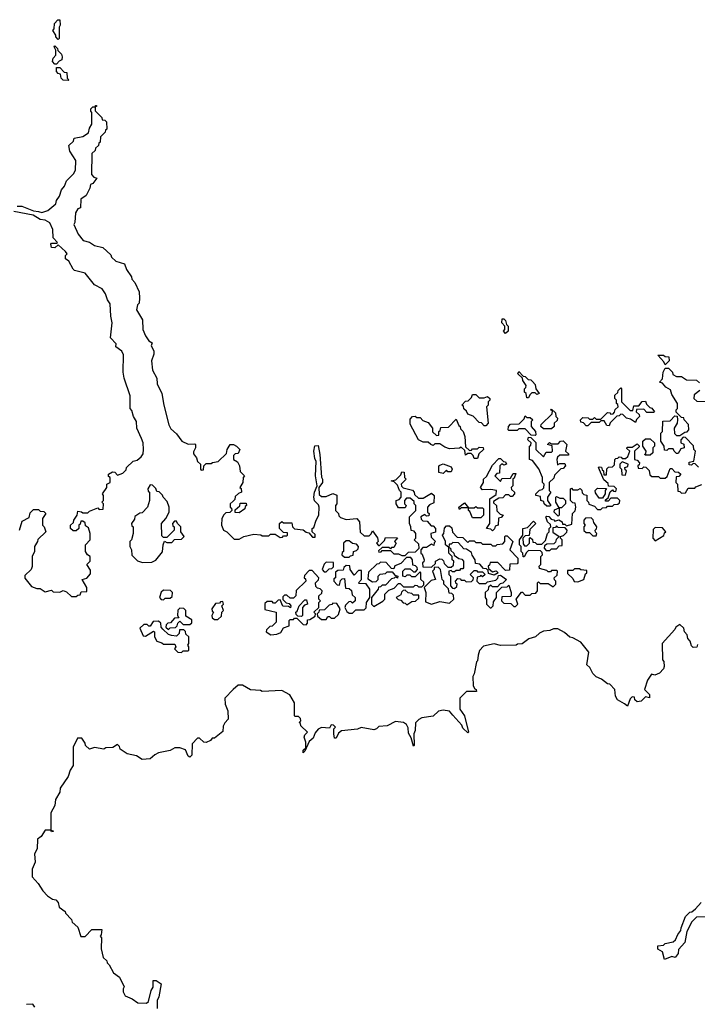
# Model space of a CAD drawing. Extents: x 2737311 to 2867920, y 875798 to 1012690.
# Tile 47 of 79: x 2811971 to 2816091, y 945330 to 951320. Entities that reach past the tile are written whole.
import ezdxf

# ---------------------------------------------------------------- set-up
doc = ezdxf.new("R2010")
doc.units = 0

msp = doc.modelspace()

# ---------------------------------------------------------------- linework, layer by layer
at = {"layer": '0CON20XD'}
for points in [[(2812205, 951200), (2812190, 951215), (2812190, 951225), (2812172.5, 951255), (2812180, 951265), (2812183, 951297), (2812201.7, 951318.3), (2812215, 951320), (2812217, 951287), (2812210, 951275), (2812210, 951205), (2812205, 951200)], [(2812195, 951050), (2812185, 951050), (2812170, 951065), (2812173.3, 951085), (2812190, 951105), (2812190, 951135), (2812180, 951155), (2812185, 951160), (2812200, 951145), (2812201.7, 951131.7), (2812225, 951110), (2812230, 951095), (2812227.5, 951075), (2812211.7, 951068.3), (2812195, 951050)], [(2812265, 950950), (2812235, 950952.5), (2812222.5, 950965), (2812218.3, 950988.3), (2812205, 950992.5), (2812193.8, 951005), (2812195, 951030), (2812215, 951030), (2812241.7, 951001.7), (2812258.3, 950998.3), (2812260, 950965), (2812270, 950955), (2812265, 950950)], [(2811954.4, 950185.6), (2811984.2, 950185.8), (2812055, 950157.5), (2812085, 950152.5), (2812105, 950147.5), (2812141.7, 950158.3), (2812190, 950200), (2812195, 950220), (2812213.6, 950246.4), (2812224.2, 950285), (2812242.5, 950307.5), (2812255, 950340), (2812298.3, 950381.7), (2812310, 950405), (2812313, 950463), (2812275, 950520), (2812270, 950555), (2812298.3, 950581.7), (2812301.7, 950598.3), (2812355, 950610), (2812388.3, 950631.7), (2812395, 950660), (2812410, 950685), (2812410, 950755), (2812403, 950763), (2812403, 950777), (2812415, 950790), (2812430, 950790), (2812431.7, 950798.3), (2812438.3, 950798.3), (2812438.3, 950791.7), (2812430, 950790), (2812430, 950765), (2812470, 950725), (2812471.7, 950711.7), (2812488.3, 950708.3), (2812498.3, 950698.3), (2812500, 950655), (2812491.7, 950648.3), (2812490, 950635), (2812461.7, 950608.3), (2812460, 950575), (2812451.7, 950568.3), (2812450, 950555), (2812431.7, 950538.3), (2812430, 950525), (2812410, 950505), (2812408.3, 950378.3), (2812421.7, 950361.7), (2812440, 950355), (2812415, 950322.5), (2812401.7, 950318.3), (2812397.5, 950295), (2812375, 950250), (2812341.7, 950228.3), (2812340, 950175), (2812325, 950170), (2812310, 950145), (2812307, 950087), (2812300, 950075), (2812326.2, 950016.2), (2812357, 949977), (2812395, 949966), (2812425, 949946.7), (2812476.7, 949935), (2812525, 949890), (2812530, 949875), (2812555, 949850), (2812607.5, 949835), (2812620, 949800), (2812650, 949755), (2812651.7, 949741.7), (2812671.7, 949721.7), (2812696.7, 949665), (2812700, 949625), (2812696.7, 949595), (2812687.5, 949585), (2812680, 949555), (2812717.5, 949495), (2812720, 949435), (2812736.1, 949396.1), (2812757, 949367), (2812776, 949355), (2812770, 949335), (2812785.8, 949305), (2812786.7, 949285), (2812772.5, 949245), (2812778.3, 949188.3), (2812805, 949140), (2812806.7, 949105), (2812836, 949045), (2812846.7, 948975), (2812877.5, 948855), (2812890, 948830), (2812925, 948800), (2812956.7, 948756.7), (2812995, 948737.5), (2813035, 948740), (2813040, 948735), (2813040, 948715), (2813028.3, 948691.7), (2813028.3, 948678.3), (2813046.7, 948655), (2813051.7, 948631.7), (2813070, 948615), (2813070, 948585), (2813075, 948580), (2813088.3, 948581.7), (2813090, 948605), (2813105, 948620), (2813135, 948620), (2813143.3, 948626.7), (2813178.3, 948631.7), (2813228.3, 948681.7), (2813232.5, 948705), (2813250, 948735), (2813270, 948735), (2813290, 948725), (2813310, 948705), (2813298.3, 948681.7), (2813281.7, 948678.3), (2813271.7, 948668.3), (2813270, 948645), (2813295, 948630), (2813307.5, 948605), (2813311.7, 948571.7), (2813337.5, 948545), (2813330, 948535), (2813327.5, 948505), (2813310, 948475), (2813317, 948467), (2813320, 948445), (2813301.7, 948438.3), (2813281.7, 948418.3), (2813278.3, 948401.7), (2813268.3, 948391.7)], [(2811970, 948215), (2811985, 948270), (2812028.3, 948291.7), (2812035, 948320), (2812055, 948340), (2812085, 948340), (2812095, 948330), (2812118.3, 948328.3), (2812130, 948315), (2812110, 948285), (2812110, 948245), (2812120, 948235), (2812130, 948205), (2812081.7, 948158.3), (2812080, 948145), (2812060, 948115), (2812060, 948085), (2812047.5, 948055), (2812047, 947993), (2812040, 947975), (2812001.7, 947938.3), (2812001.7, 947921.7), (2812041.7, 947871.7), (2812075, 947860), (2812095, 947860), (2812125, 947840), (2812165, 947850), (2812175, 947840), (2812215, 947837.5), (2812235, 947847.5), (2812255, 947840), (2812285, 947810), (2812315, 947810), (2812325, 947820), (2812338.3, 947821.7), (2812345, 947840), (2812378.3, 947841.7), (2812380, 947865), (2812350, 947915), (2812378.3, 947921.7), (2812401.7, 947948.3), (2812401.7, 947971.7), (2812380, 948005), (2812400, 948025), (2812400, 948055), (2812383.6, 948063.6), (2812370, 948085), (2812370, 948125), (2812400, 948155), (2812400, 948195), (2812388.3, 948228.3), (2812371.7, 948241.7), (2812368.3, 948258.3), (2812355, 948270), (2812341.7, 948268.3), (2812338.3, 948251.7), (2812330, 948245), (2812330, 948225), (2812315, 948210), (2812295, 948210), (2812280, 948225), (2812280, 948245), (2812298.3, 948261.7), (2812300, 948275), (2812320, 948305), (2812325, 948330), (2812347, 948327), (2812355, 948320), (2812385, 948320), (2812395, 948330), (2812445, 948350), (2812455, 948340), (2812478.3, 948341.7), (2812480, 948375), (2812470, 948385), (2812480, 948395), (2812480, 948425), (2812473.3, 948435), (2812500, 948475), (2812500, 948495), (2812520, 948505), (2812520, 948535), (2812511.7, 948541.7), (2812510, 948555), (2812535, 948570), (2812548.3, 948568.3), (2812565, 948550), (2812598.3, 948561.7), (2812618.3, 948581.7), (2812620, 948595), (2812660, 948635), (2812685, 948640), (2812710, 948660), (2812721.7, 948678.3), (2812723.3, 948705), (2812722.5, 948745), (2812712, 948772), (2812683.3, 948835), (2812680, 948875), (2812662.5, 948905), (2812653.3, 948943.3), (2812643.3, 948955), (2812641.7, 949031.7), (2812605, 949140), (2812600, 949175), (2812601.7, 949281.7), (2812592.5, 949302.5), (2812555, 949330), (2812558.3, 949348.3), (2812523.6, 949383.6), (2812534, 949475), (2812524, 949516), (2812521.2, 949591.2), (2812503.8, 949615), (2812492.5, 949652.5), (2812471.7, 949681.7), (2812425, 949707.5), (2812368.3, 949778.3), (2812305, 949793.8), (2812295, 949803.3), (2812270, 949850), (2812250, 949865), (2812250, 949885), (2812260, 949895), (2812250, 949910), (2812205, 949950), (2812185, 949932.5), (2812163.8, 949935), (2812160, 949955), (2812165, 949960), (2812195, 949960), (2812200, 949965), (2812173.6, 949993.6), (2812173, 950043), (2812154, 950084), (2812125, 950100), (2812095, 950104.2), (2812051.7, 950131.7), (2811935, 950152.5)], [(2814925, 949410), (2814912.5, 949425), (2814920, 949435), (2814920, 949455), (2814902.5, 949475), (2814905, 949500), (2814915, 949500), (2814925, 949490), (2814930, 949465), (2814940, 949455), (2814940, 949425), (2814925, 949410)], [(2815895, 949220), (2815888.3, 949238.3), (2815851.7, 949278.3), (2815885, 949280), (2815895, 949270), (2815918.3, 949268.3), (2815920, 949245), (2815895, 949220)], [(2815065, 949020), (2815055, 949020), (2815050, 949045), (2815040, 949055), (2815040, 949075), (2815048.3, 949081.7), (2815050, 949095), (2815030, 949125), (2815028.3, 949138.3), (2815000, 949165), (2815005, 949180), (2815031.7, 949151.7), (2815045, 949150), (2815061.7, 949131.7), (2815078.3, 949128.3), (2815088.3, 949118.3), (2815105, 949100), (2815110, 949075), (2815130, 949045), (2815115, 949040), (2815105, 949050), (2815085, 949050), (2815071.7, 949038.3), (2815065, 949020)], [(2816098.3, 948598.3), (2816078.3, 948618.3), (2816065, 948620), (2816055, 948610), (2816041.7, 948611.7), (2816041.7, 948628.3), (2816070, 948635), (2816080, 948695), (2816070, 948705), (2816068.3, 948728.3), (2816018.3, 948778.3), (2816005, 948780), (2815990, 948765), (2815990, 948745), (2816008.3, 948738.3), (2816010, 948715), (2815991.7, 948708.3), (2815975, 948680), (2815965, 948680), (2815950, 948695), (2815945, 948710), (2815915, 948710), (2815905, 948700), (2815891.7, 948701.7), (2815890, 948725), (2815870, 948755), (2815870, 948805), (2815880, 948815), (2815881.7, 948878.3), (2815925, 948880), (2815955, 948910), (2815968.3, 948908.3), (2815970, 948885), (2815967.5, 948865), (2815950, 948835), (2815951.7, 948801.7), (2815965, 948790), (2815985, 948790), (2816015, 948810), (2816028.3, 948811.7), (2816040, 948825), (2816038.3, 948858.3), (2816010, 948885), (2816008.3, 948898.3), (2815995, 948900), (2815963, 948933), (2815963, 948947), (2815970, 948955), (2815970, 948985), (2815935, 949040), (2815928.3, 949068.3), (2815900, 949085), (2815878.3, 949108.3), (2815860, 949115), (2815880, 949135), (2815882.5, 949175), (2815895, 949200), (2815915, 949200), (2815940, 949175), (2815941.7, 949161.7), (2815965, 949150), (2815995, 949150), (2816025, 949130), (2816085, 949127.5), (2816105, 949110)], [(2815555, 948850), (2815541.7, 948851.7), (2815525, 948880), (2815505, 948880), (2815495, 948870), (2815445, 948870), (2815425, 948850), (2815415, 948850), (2815398.3, 948868.3), (2815381.7, 948871.7), (2815380, 948885), (2815395, 948900), (2815427, 948897), (2815435, 948890), (2815455, 948890), (2815465, 948900), (2815475, 948890), (2815505, 948890), (2815545, 948930), (2815558.3, 948928.3), (2815565, 948920), (2815578.3, 948921.7), (2815588.3, 948931.7), (2815591.7, 948948.3), (2815610, 948965), (2815608.3, 948978.3), (2815600, 948985), (2815600, 949005), (2815590, 949015), (2815590, 949035), (2815608.3, 949051.7), (2815610, 949065), (2815625, 949080), (2815630, 949075), (2815630, 948995), (2815681.7, 948941.7), (2815698.3, 948941.7), (2815705, 948970), (2815735, 948970), (2815755, 948997.5), (2815775, 949000), (2815781.7, 948981.7), (2815801.7, 948961.7), (2815815, 948957.5), (2815830, 948935), (2815825, 948930), (2815785, 948930), (2815765, 948950), (2815721.7, 948948.3), (2815720, 948935), (2815738.3, 948918.3), (2815740, 948905), (2815721.7, 948888.3), (2815715, 948870), (2815685, 948890), (2815660, 948895), (2815638.3, 948918.3), (2815625, 948920), (2815615, 948910), (2815601.7, 948908.3), (2815561.7, 948868.3), (2815555, 948850)], [(2816106.7, 949065), (2816071.7, 949038.3), (2816070, 949015), (2816088.3, 948998.3), (2816155, 948997.5)], [(2814805, 948850), (2814795, 948850), (2814778.3, 948868.3), (2814765, 948870), (2814728.3, 948908.3), (2814695, 948920), (2814688.3, 948938.3), (2814671.7, 948951.7), (2814668.3, 948968.3), (2814660, 948975), (2814681.7, 948998.3), (2814698.3, 949001.7), (2814718.3, 949021.7), (2814725, 949040), (2814745, 949040), (2814765, 949020), (2814795, 949020), (2814815, 949027.5), (2814830, 949015), (2814830, 949005), (2814820, 948995), (2814820, 948975), (2814810, 948965), (2814820, 948865), (2814805, 948850)], [(2815205, 948830), (2815155, 948830), (2815140, 948845), (2815141.7, 948858.3), (2815208.3, 948921.7), (2815210, 948940), (2815200, 948945), (2815205, 948950), (2815228.3, 948928.3), (2815230, 948905), (2815240, 948895), (2815238.3, 948881.7), (2815220, 948865), (2815220, 948845), (2815205, 948830)], [(2814755, 948650), (2814735, 948650), (2814728.3, 948668.3), (2814715, 948680), (2814695, 948680), (2814681.7, 948671.7), (2814678.3, 948698.3), (2814655, 948720), (2814645, 948712.5), (2814585, 948710), (2814555, 948720), (2814525, 948740), (2814495, 948740), (2814485, 948730), (2814470, 948735), (2814455, 948750), (2814425, 948750), (2814395, 948763.3), (2814345, 948860), (2814345, 948890), (2814360, 948905), (2814375, 948907.5), (2814385, 948900), (2814405, 948900), (2814421.7, 948881.7), (2814455, 948870), (2814480, 948835), (2814481.7, 948811.7), (2814505, 948790), (2814518.3, 948791.7), (2814520, 948815), (2814528.3, 948821.7), (2814531.7, 948838.3), (2814578.3, 948841.7), (2814625, 948890), (2814641.7, 948851.7), (2814650, 948845), (2814651.7, 948831.7), (2814667.5, 948815), (2814677.5, 948785), (2814681.7, 948721.7), (2814705, 948700), (2814718.3, 948701.7), (2814725, 948710), (2814755, 948710), (2814765, 948720), (2814788.3, 948718.3), (2814790, 948705), (2814761.7, 948678.3), (2814755, 948650)], [(2815105, 948790), (2815081.7, 948791.7), (2815045, 948830), (2815005, 948830), (2814995, 948820), (2814945, 948820), (2814940, 948825), (2814942.5, 948845), (2814955, 948860), (2815008.3, 948861.7), (2815038.3, 948891.7), (2815045, 948910), (2815055, 948900), (2815075, 948900), (2815090, 948885), (2815080, 948875), (2815080, 948845), (2815107.5, 948815), (2815110, 948795), (2815105, 948790)], [(2815195, 948360), (2815175, 948360), (2815160, 948375), (2815158.3, 948388.3), (2815140, 948395), (2815138.3, 948418.3), (2815110, 948425), (2815110, 948435), (2815131.7, 948458.3), (2815148.3, 948461.7), (2815158.3, 948471.7), (2815160, 948495), (2815150, 948505), (2815150, 948535), (2815128.3, 948588.3), (2815088.3, 948638.3), (2815070, 948645), (2815070, 948725), (2815078.3, 948731.7), (2815080, 948745), (2815060, 948765), (2815065, 948780), (2815078.3, 948778.3), (2815108.3, 948748.3), (2815110, 948705), (2815155, 948660), (2815171.7, 948688.3), (2815205, 948690), (2815210, 948695), (2815208.3, 948728.3), (2815180, 948735), (2815191.7, 948748.3), (2815205, 948740), (2815245, 948740), (2815260, 948755), (2815275, 948757.5), (2815297.5, 948735), (2815290, 948695), (2815308.3, 948678.3), (2815308.3, 948671.7), (2815255, 948670), (2815241.7, 948658.3), (2815237.5, 948645), (2815241.7, 948611.7), (2815255, 948620), (2815285, 948620), (2815290, 948605), (2815275, 948590), (2815261.7, 948588.3), (2815221.7, 948548.3), (2815218.3, 948531.7), (2815190, 948505), (2815190, 948455), (2815200, 948445), (2815180, 948415), (2815180, 948395), (2815200, 948365), (2815195, 948360)], [(2815805, 948670), (2815775, 948670), (2815770, 948675), (2815778.3, 948681.7), (2815780, 948695), (2815760, 948725), (2815760, 948755), (2815775, 948770), (2815805, 948770), (2815830, 948745), (2815830, 948725), (2815820, 948715), (2815820, 948685), (2815805, 948670)], [(2813268.3, 948391.7), (2813250, 948375), (2813250, 948355), (2813258.3, 948348.3), (2813260, 948335), (2813248.3, 948321.7), (2813225, 948320), (2813211.7, 948308.3), (2813200, 948285), (2813197.5, 948245), (2813210, 948215), (2813230, 948205), (2813275, 948160), (2813305, 948160), (2813333.6, 948176.4), (2813395, 948190), (2813436.4, 948186.4), (2813445, 948180), (2813485, 948180), (2813495, 948190), (2813525, 948190), (2813555, 948170), (2813568.3, 948171.7), (2813575, 948180), (2813595, 948180), (2813600, 948185), (2813598.3, 948198.3), (2813575, 948200), (2813550, 948225), (2813550, 948255), (2813565, 948267.5), (2813575, 948260), (2813625, 948260), (2813630, 948235), (2813641.7, 948221.7), (2813695, 948217.5), (2813711.7, 948201.7), (2813728.3, 948198.3), (2813751.7, 948171.7), (2813768.3, 948171.7), (2813768.3, 948188.3), (2813750, 948205), (2813750, 948225), (2813758.3, 948231.7), (2813772.5, 948275), (2813790, 948305), (2813792.5, 948355), (2813788.3, 948368.3), (2813763.9, 948393.9), (2813760, 948415), (2813763.3, 948445), (2813780, 948485), (2813770, 948545), (2813773, 948633), (2813765, 948650), (2813760, 948695), (2813765, 948727.5), (2813785, 948730), (2813796.2, 948675), (2813806.2, 948536.2), (2813812.5, 948525), (2813812.5, 948505), (2813790, 948475), (2813791.7, 948431.7), (2813805, 948420), (2813835, 948420), (2813875, 948437.5), (2813898.3, 948428.3), (2813900, 948375), (2813890, 948365), (2813890, 948335), (2813910, 948315), (2813911.7, 948301.7), (2813921.7, 948291.7), (2813955, 948280), (2814020, 948285), (2814037.5, 948265), (2814041.7, 948201.7), (2814065, 948180), (2814095, 948180), (2814108.3, 948191.7), (2814115, 948210), (2814147, 948167), (2814150, 948145), (2814140, 948135), (2814151.7, 948121.7), (2814158.3, 948121.7), (2814188.3, 948151.7), (2814195, 948170), (2814268.3, 948168.3), (2814250, 948145), (2814260, 948135), (2814245, 948110), (2814231.7, 948108.3), (2814225, 948100), (2814215, 948110), (2814175, 948110), (2814151.7, 948088.3), (2814155, 948080), (2814168.3, 948081.7), (2814175, 948090), (2814225, 948090), (2814245, 948070), (2814275, 948070), (2814295, 948060), (2814315, 948060), (2814335, 948080), (2814378.3, 948081.7), (2814400, 948105), (2814398.3, 948128.3), (2814370, 948155), (2814380, 948165), (2814380, 948195), (2814368.3, 948208.3), (2814351.7, 948211.7), (2814350, 948235), (2814340, 948255), (2814340, 948295), (2814380, 948335), (2814380, 948365), (2814370, 948375), (2814368.3, 948388.3), (2814345, 948410), (2814321.7, 948408.3), (2814310, 948395), (2814310, 948375), (2814320, 948365), (2814315, 948350), (2814275, 948350), (2814260, 948375), (2814260, 948395), (2814278.3, 948401.7), (2814290, 948415), (2814290, 948445), (2814280, 948455), (2814268.3, 948488.3), (2814248.3, 948508.3), (2814230, 948515), (2814258.3, 948521.7), (2814288.3, 948551.7), (2814295, 948570), (2814308.3, 948568.3), (2814310, 948535), (2814320, 948525), (2814290, 948495), (2814291.7, 948481.7), (2814301.7, 948471.7), (2814358.3, 948458.3), (2814370, 948445), (2814371.7, 948431.7), (2814395, 948410), (2814425, 948410), (2814475, 948440), (2814490, 948425), (2814488.3, 948381.7), (2814461.7, 948368.3), (2814450, 948355), (2814450, 948325), (2814460, 948315), (2814458.3, 948301.7), (2814445, 948300), (2814435, 948310), (2814410, 948295), (2814411.7, 948281.7), (2814421.7, 948271.7), (2814448.3, 948268.3), (2814471.7, 948241.7), (2814485, 948240), (2814500, 948225), (2814498.3, 948201.7), (2814470, 948195), (2814471.7, 948171.7), (2814500, 948145), (2814491.7, 948138.3), (2814488.3, 948121.7), (2814475, 948130), (2814445, 948110), (2814421.7, 948108.3), (2814410, 948095), (2814410, 948075), (2814418.3, 948068.3), (2814430, 948035), (2814428.3, 948021.7), (2814420, 948015), (2814421.7, 947991.7), (2814475, 947990), (2814498.3, 948011.7), (2814500, 948025), (2814525, 948040), (2814538.3, 948038.3), (2814548.3, 948028.3), (2814551.7, 948011.7), (2814575, 947990), (2814595, 947990), (2814608.3, 948001.7), (2814610, 948025), (2814600, 948035), (2814600, 948055), (2814580, 948075), (2814580, 948110), (2814560, 948125), (2814560, 948145), (2814542.5, 948185), (2814550, 948195), (2814553, 948227), (2814565, 948240), (2814585, 948240), (2814598.3, 948228.3), (2814601.7, 948201.7), (2814631.7, 948171.7), (2814665, 948170), (2814695, 948140), (2814705, 948150), (2814735, 948150), (2814745, 948140), (2814775, 948140), (2814785, 948130), (2814835, 948130), (2814845, 948120), (2814865, 948120), (2814873, 948127), (2814908.3, 948131.7), (2814920, 948145), (2814920, 948175), (2814925, 948180), (2814935, 948180), (2814970, 948145), (2814950, 948095), (2815000, 948045), (2815000, 948015), (2814995, 948010), (2814951.7, 948008.3), (2814948.3, 947971.7), (2814925, 947970), (2814878.3, 948018.3), (2814831.7, 948018.3), (2814828.3, 948001.7), (2814820, 947995), (2814821.7, 947981.7), (2814845, 947960), (2814867.5, 947967.5), (2814880, 947955), (2814855, 947940), (2814821.7, 947951.7), (2814818.3, 947968.3), (2814808.3, 947978.3), (2814791.7, 947981.7), (2814768.3, 948008.3), (2814741.7, 948011.7), (2814740, 948035), (2814721.7, 948061.7), (2814718.3, 948078.3), (2814688.3, 948098.3), (2814671.7, 948101.7), (2814638.3, 948138.3), (2814605, 948140), (2814595, 948130), (2814581.7, 948128.3), (2814580, 948110), (2814590, 948105), (2814591.7, 948091.7), (2814610, 948075), (2814611.7, 948061.7), (2814641.7, 948041.7), (2814658.3, 948038.3), (2814670, 948025), (2814670, 947985), (2814665, 947980), (2814651.7, 947978.3), (2814645, 947970), (2814625, 947970), (2814615, 947960), (2814601.7, 947961.7), (2814595, 947970), (2814580, 947965), (2814580, 947945), (2814590, 947935), (2814590, 947875), (2814601.7, 947861.7), (2814615, 947860), (2814628.3, 947871.7), (2814630, 947885), (2814621.7, 947891.7), (2814620, 947905), (2814635, 947920), (2814648.3, 947918.3), (2814655, 947910), (2814675, 947910), (2814685, 947900), (2814718.3, 947901.7), (2814728.3, 947911.7), (2814730, 947925), (2814710, 947945), (2814735, 947970), (2814748.3, 947968.3), (2814755, 947960), (2814785, 947960), (2814800, 947945), (2814785, 947930), (2814775, 947940), (2814768.3, 947931.7), (2814751.7, 947928.3), (2814750, 947905), (2814765, 947890), (2814805, 947890), (2814815, 947900), (2814865, 947910), (2814878.3, 947921.7), (2814881.7, 947938.3), (2814895, 947940), (2814930, 947915), (2814908.3, 947891.7), (2814891.7, 947888.3), (2814875, 947870), (2814845, 947870), (2814835, 947880), (2814821.7, 947868.3), (2814818.3, 947851.7), (2814800, 947835), (2814800, 947805), (2814808.3, 947791.7), (2814810, 947765), (2814831.7, 947741.7), (2814838.3, 947741.7), (2814850, 947755), (2814851.7, 947778.3), (2814870, 947805), (2814870, 947835), (2814901.7, 947868.3), (2814935, 947870), (2814945, 947880), (2814960, 947835), (2814960, 947815), (2814955, 947810), (2814901.7, 947808.3), (2814900, 947785), (2814915, 947770), (2814957.5, 947767.5), (2814975, 947750), (2814985, 947750), (2815000, 947765), (2814990, 947795), (2815021.7, 947838.3), (2815028.3, 947838.3), (2815045, 947820), (2815075, 947820), (2815085, 947830), (2815108.3, 947831.7), (2815120, 947845), (2815120, 947895), (2815125, 947900), (2815135, 947890), (2815185, 947890), (2815215, 947870), (2815230, 947885), (2815230, 947905), (2815221.7, 947911.7), (2815220, 947925), (2815238.3, 947941.7)], [(2815238.3, 947941.7), (2815240, 947965), (2815235, 947970), (2815205, 947970), (2815198.3, 947961.7), (2815185, 947960), (2815175, 947970), (2815131.7, 947981.7), (2815130, 947995), (2815140, 948005), (2815140, 948055), (2815150, 948065), (2815148.3, 948078.3), (2815138.3, 948088.3), (2815065, 948090), (2815051.7, 948078.3), (2815038.3, 948051.7), (2815031.7, 948051.7), (2815030, 948075), (2815020, 948085), (2815020, 948115), (2815010, 948125), (2815010, 948155), (2815030, 948185), (2815030, 948225), (2815058.3, 948231.7), (2815095, 948270), (2815110, 948255), (2815071.7, 948218.3), (2815068.3, 948181.7), (2815045, 948180), (2815030, 948165), (2815031.7, 948131.7), (2815040, 948120), (2815055, 948120), (2815070, 948135), (2815070, 948165), (2815075, 948170), (2815088.3, 948158.3), (2815091.7, 948141.7), (2815105, 948140), (2815115, 948130), (2815145, 948130), (2815168.3, 948151.7), (2815180, 948195), (2815190, 948205), (2815190, 948225), (2815200, 948235), (2815198.3, 948248.3), (2815180, 948265), (2815173, 948283), (2815170, 948295), (2815175, 948300), (2815188.3, 948298.3), (2815201.7, 948281.7), (2815218.3, 948278.3), (2815225, 948270), (2815248.3, 948278.3), (2815270, 948265), (2815271.7, 948251.7), (2815285, 948250), (2815295, 948240), (2815328.3, 948251.7), (2815332.5, 948315), (2815348.3, 948331.7), (2815352.5, 948355), (2815348.3, 948378.3), (2815335, 948380), (2815320, 948395), (2815320, 948465), (2815325, 948470), (2815335, 948460), (2815365, 948460), (2815378.3, 948468.3), (2815388.3, 948458.3), (2815391.7, 948441.7), (2815401.7, 948431.7), (2815418.3, 948428.3), (2815420, 948395), (2815430, 948385), (2815431.7, 948371.7), (2815465, 948360), (2815485, 948340), (2815505, 948340), (2815515, 948350), (2815538.3, 948351.7), (2815545, 948360), (2815575, 948360), (2815585, 948370), (2815608.3, 948371.7), (2815618.3, 948381.7), (2815620, 948395), (2815605, 948410), (2815565, 948410), (2815548.3, 948391.7), (2815531.7, 948391.7), (2815531.7, 948398.3), (2815548.3, 948411.7), (2815561.7, 948448.3), (2815575, 948460), (2815581.7, 948451.7), (2815595, 948450), (2815600, 948465), (2815585, 948480), (2815551.7, 948481.7), (2815548.3, 948498.3), (2815521.7, 948521.7), (2815490, 948595), (2815495, 948600), (2815508.3, 948598.3), (2815511.7, 948581.7), (2815520, 948575), (2815521.7, 948551.7), (2815538.3, 948551.7), (2815541.7, 948588.3), (2815551.7, 948598.3), (2815575, 948600), (2815588.3, 948611.7), (2815590, 948645), (2815595, 948650), (2815608.3, 948651.7), (2815615, 948660), (2815628.3, 948658.3), (2815635, 948650), (2815655, 948650), (2815668.3, 948661.7), (2815680, 948695), (2815661.7, 948711.7), (2815665, 948720), (2815695, 948720), (2815725, 948740), (2815738.3, 948728.3), (2815738.3, 948721.7), (2815710, 948695), (2815710, 948645), (2815725, 948640), (2815740, 948625), (2815738.3, 948611.7), (2815730, 948605), (2815731.7, 948591.7), (2815755, 948590), (2815765, 948600), (2815778.3, 948598.3), (2815798.3, 948578.3), (2815801.7, 948551.7), (2815815, 948540), (2815855, 948540), (2815865, 948530), (2815895, 948530), (2815908.3, 948541.7), (2815925, 948590), (2815935, 948590), (2815955, 948570), (2815977, 948567), (2815990, 948555), (2815978.3, 948541.7), (2815961.7, 948538.3), (2815960, 948505), (2815970, 948495), (2815971.7, 948451.7), (2815985, 948450), (2815995, 948440), (2816018.3, 948441.7), (2816035, 948470), (2816075, 948470), (2816081.7, 948478.3), (2816118.3, 948491.7)], [(2814845, 948210), (2814835, 948220), (2814810, 948225), (2814830, 948255), (2814830, 948405), (2814868.3, 948431.7), (2814870, 948455), (2814835, 948462.5), (2814785, 948460), (2814772.5, 948475), (2814790, 948505), (2814790, 948525), (2814808.3, 948541.7), (2814845, 948610), (2814885, 948650), (2814895, 948650), (2814911.7, 948631.7), (2814925, 948630), (2814930, 948615), (2814915, 948610), (2814901.7, 948618.3), (2814890, 948605), (2814888.3, 948561.7), (2814871.7, 948558.3), (2814860, 948545), (2814895, 948510), (2814901.7, 948528.3), (2814955, 948530), (2814971.7, 948558.3), (2814988.3, 948558.3), (2814978.3, 948531.7), (2814970, 948525), (2814970, 948485), (2814960, 948475), (2814961.7, 948461.7), (2814980, 948445), (2814980, 948435), (2814965, 948420), (2814955, 948420), (2814945, 948430), (2814925, 948430), (2814908.3, 948411.7), (2814885, 948410), (2814851.7, 948388.3), (2814851.7, 948381.7), (2814870, 948365), (2814871.7, 948331.7), (2814891.7, 948311.7), (2814910, 948305), (2814898.3, 948291.7), (2814881.7, 948288.3), (2814880, 948245), (2814861.7, 948238.3), (2814858.3, 948221.7), (2814845, 948210)], [(2814545, 948560), (2814520, 948565), (2814520, 948605), (2814525, 948610), (2814545, 948617.5), (2814595, 948600), (2814600, 948585), (2814595, 948570), (2814575, 948570), (2814565, 948580), (2814545, 948560)], [(2815655, 948550), (2815660, 948575), (2815651.7, 948581.7), (2815650, 948595), (2815668.3, 948601.7), (2815670, 948615), (2815635, 948630), (2815620, 948615), (2815620, 948595), (2815630, 948585), (2815631.7, 948551.7), (2815655, 948550)], [(2812717, 948017), (2812775, 948020), (2812798.3, 948031.7), (2812838.3, 948081.7), (2812842.5, 948125), (2812851.7, 948148.3), (2812865, 948140), (2812895, 948140), (2812913, 948157), (2812955, 948160), (2812970, 948175), (2812950, 948205), (2812950, 948235), (2812930, 948255), (2812925, 948270), (2812911.7, 948268.3), (2812900, 948255), (2812901.7, 948241.7), (2812910, 948235), (2812910, 948215), (2812865, 948170), (2812845, 948170), (2812835, 948180), (2812833.3, 948255), (2812860, 948285), (2812880, 948325), (2812880, 948355), (2812868.3, 948388.3), (2812842.5, 948415), (2812838.3, 948428.3), (2812818.3, 948448.3), (2812805, 948450), (2812798.3, 948468.3), (2812778.3, 948488.3), (2812765, 948490), (2812750, 948465), (2812751.7, 948451.7), (2812760, 948445), (2812760, 948395), (2812747.5, 948355), (2812715, 948320), (2812701.7, 948318.3), (2812671.7, 948298.3), (2812668.3, 948281.7), (2812650, 948255), (2812651.7, 948241.7), (2812660, 948235), (2812660, 948195), (2812650, 948155), (2812640, 948145), (2812640, 948115), (2812650, 948095), (2812651.7, 948061.7), (2812687.5, 948027.5), (2812717, 948017)], [(2815515, 948410), (2815495, 948410), (2815471.7, 948441.7), (2815470, 948455), (2815485, 948470), (2815538.3, 948468.3), (2815530, 948455), (2815530, 948435), (2815515, 948410)], [(2815245, 948300), (2815220, 948325), (2815221.7, 948338.3), (2815250, 948350), (2815230, 948385), (2815230, 948415), (2815235, 948420), (2815255, 948410), (2815275, 948410), (2815290, 948395), (2815290, 948375), (2815278.3, 948361.7), (2815265, 948350), (2815250, 948350), (2815250, 948305), (2815245, 948300)], [(2813305, 948320), (2813281.7, 948321.7), (2813281.7, 948338.3), (2813308.3, 948361.7), (2813311.7, 948378.3), (2813348.3, 948378.3), (2813350, 948365), (2813341.7, 948358.3), (2813340, 948345), (2813305, 948320)], [(2814775, 948290), (2814725, 948290), (2814708.3, 948328.3), (2814700, 948335), (2814700, 948350), (2814655, 948350), (2814645, 948340), (2814640, 948355), (2814675, 948380), (2814700, 948350), (2814735, 948350), (2814745, 948357.5), (2814755, 948350), (2814785, 948350), (2814790, 948345), (2814790, 948305), (2814775, 948290)], [(2815475, 948180), (2815480, 948195), (2815471.7, 948201.7), (2815470, 948215), (2815478.3, 948221.7), (2815480, 948235), (2815461.7, 948261.7), (2815458.3, 948278.3), (2815445, 948290), (2815411.7, 948288.3), (2815400, 948275), (2815400, 948255), (2815410, 948245), (2815400, 948235), (2815401.7, 948211.7), (2815415, 948200), (2815435, 948200), (2815455, 948180), (2815475, 948180)], [(2815195, 948090), (2815205, 948100), (2815235, 948100), (2815251.7, 948118.3), (2815268.3, 948121.7), (2815270, 948155), (2815260, 948165), (2815260, 948175), (2815278.3, 948181.7), (2815298.3, 948201.7), (2815300, 948215), (2815288.3, 948228.3), (2815245, 948230), (2815235, 948240), (2815228.3, 948231.7), (2815211.7, 948228.3), (2815211.7, 948201.7), (2815250, 948175), (2815231.7, 948158.3), (2815228.3, 948141.7), (2815218.3, 948131.7), (2815175, 948130), (2815161.7, 948118.3), (2815160, 948105), (2815171.7, 948091.7), (2815195, 948090)], [(2815835, 948150), (2815888.3, 948181.7), (2815891.7, 948198.3), (2815900, 948205), (2815878.3, 948228.3), (2815835, 948230), (2815821.7, 948218.3), (2815820, 948165), (2815835, 948150)], [(2813975, 948050), (2813981.7, 948058.3), (2813998.3, 948061.7), (2814000, 948085), (2814018.3, 948091.7), (2814028.3, 948101.7), (2814030, 948115), (2814018.3, 948128.3), (2813995, 948132.5), (2813975, 948150), (2813955, 948150), (2813940, 948135), (2813940, 948085), (2813931.7, 948078.3), (2813930, 948065), (2813945, 948050), (2813975, 948050)], [(2814125, 947750), (2814178.3, 947781.7), (2814190, 947795), (2814190, 947825), (2814215, 947850), (2814248.3, 947861.7), (2814275, 947890), (2814285, 947890), (2814305, 947870), (2814365, 947870), (2814375, 947880), (2814388.3, 947878.3), (2814395, 947870), (2814415, 947870), (2814428.3, 947881.7), (2814428.3, 947898.3), (2814410, 947915), (2814410, 947955), (2814405, 947960), (2814375, 947930), (2814355, 947930), (2814345, 947940), (2814325, 947940), (2814315, 947930), (2814300, 947935), (2814300, 947965), (2814315, 947980), (2814345, 947980), (2814365, 947960), (2814378.3, 947961.7), (2814390, 947975), (2814388.3, 947988.3), (2814378.3, 947998.3), (2814361.7, 948001.7), (2814360, 948035), (2814348.3, 948048.3), (2814321.7, 948048.3), (2814288.3, 948011.7), (2814251.7, 947998.3), (2814245, 947980), (2814231.7, 947981.7), (2814198.3, 948018.3), (2814165, 948020), (2814155, 948010), (2814141.7, 948008.3), (2814091.7, 947958.3), (2814088.3, 947918.3), (2814115, 947900), (2814138.3, 947901.7), (2814150, 947915), (2814150, 947935), (2814163, 947947), (2814195, 947950), (2814205, 947960), (2814235, 947960), (2814251.7, 947941.7), (2814270, 947935), (2814268.3, 947921.7), (2814255, 947930), (2814248.3, 947921.7), (2814231.7, 947918.3), (2814195, 947880), (2814175, 947880), (2814165, 947870), (2814151.7, 947868.3), (2814150, 947855), (2814110, 947805), (2814110, 947765), (2814125, 947750)], [(2813835, 947960), (2813851.7, 947978.3), (2813868.3, 947981.7), (2813878.3, 947991.7), (2813878.3, 948018.3), (2813835, 948020), (2813821.7, 948008.3), (2813810, 947975), (2813821.7, 947961.7), (2813835, 947960)], [(2813995, 947710), (2814015, 947730), (2814065, 947730), (2814078.3, 947741.7), (2814080, 947775), (2814100, 947805), (2814100, 947855), (2814078.3, 947888.3), (2814035, 947890), (2814030, 947895), (2814050, 947915), (2814048.3, 947968.3), (2814031.7, 947968.3), (2814005, 947940), (2813980, 947975), (2813978.3, 947998.3), (2813955, 948000), (2813941.7, 947988.3), (2813938.3, 947971.7), (2813905, 947970), (2813891.7, 947958.3), (2813890, 947925), (2813881.7, 947918.3), (2813880, 947905), (2813901.7, 947881.7), (2813915, 947880), (2813921.7, 947908.3), (2813931.7, 947918.3), (2813945, 947920), (2813951.7, 947861.7), (2813975, 947860), (2813988.3, 947848.3), (2813991.7, 947821.7), (2814010, 947805), (2814010, 947785), (2813995, 947770), (2813985, 947780), (2813971.7, 947778.3), (2813951.7, 947758.3), (2813947.5, 947745), (2813960, 947720), (2813975, 947710), (2813995, 947710)], [(2814475, 947763.3), (2814525, 947780), (2814585, 947770), (2814610, 947795), (2814608.3, 947818.3), (2814598.3, 947828.3), (2814581.7, 947831.7), (2814578.3, 947858.3), (2814550, 947885), (2814550, 947905), (2814540, 947915), (2814530, 947975), (2814515, 947990), (2814491.7, 947988.3), (2814490, 947975), (2814480, 947965), (2814500, 947915), (2814471.7, 947908.3), (2814430, 947865), (2814440, 947835), (2814438.3, 947778.3), (2814475, 947763.3)], [(2815365, 947900), (2815400, 947915), (2815411.7, 947948.3), (2815420, 947955), (2815418.3, 947968.3), (2815383, 947973), (2815375, 947980), (2815345, 947980), (2815335, 947970), (2815301.7, 947968.3), (2815301.7, 947951.7), (2815335, 947920), (2815341.7, 947901.7), (2815365, 947900)], [(2813498.3, 947578.3), (2813535, 947582.5), (2813558.3, 947591.7), (2813575, 947620), (2813608.3, 947631.7), (2813610, 947665), (2813615, 947670), (2813635, 947670), (2813641.7, 947678.3), (2813655, 947680), (2813695, 947640), (2813711.7, 947638.3), (2813721.7, 947648.3), (2813721.7, 947668.3), (2813735, 947670), (2813768.3, 947691.7), (2813770, 947705), (2813760, 947715), (2813790, 947745), (2813790, 947775), (2813800, 947785), (2813790, 947795), (2813790, 947815), (2813808.3, 947831.7), (2813810, 947845), (2813798.3, 947858.3), (2813781.7, 947861.7), (2813771.7, 947871.7), (2813770, 947895), (2813788.3, 947911.7), (2813790, 947925), (2813748.3, 947968.3), (2813731.7, 947968.3), (2813701.7, 947938.3), (2813700, 947925), (2813708.3, 947918.3), (2813710, 947905), (2813651.7, 947848.3), (2813650, 947815), (2813635, 947800), (2813615, 947800), (2813595, 947820), (2813581.7, 947818.3), (2813571.7, 947808.3), (2813571.7, 947791.7), (2813591.7, 947771.7), (2813608.3, 947768.3), (2813620, 947755), (2813618.3, 947741.7), (2813605, 947750), (2813571.7, 947751.7), (2813555, 947790), (2813541.7, 947788.3), (2813525, 947770), (2813515, 947770), (2813505, 947780), (2813475, 947780), (2813461.7, 947768.3), (2813461.7, 947731.7), (2813530, 947715), (2813530, 947655), (2813505, 947630), (2813491.7, 947628.3), (2813471.7, 947608.3), (2813470, 947595), (2813498.3, 947578.3)], [(2812845, 947790), (2812855, 947800), (2812885, 947800), (2812898.3, 947811.7), (2812900, 947835), (2812888.3, 947848.3), (2812845, 947850), (2812831.7, 947838.3), (2812820, 947805), (2812831.7, 947791.7), (2812845, 947790)], [(2814325, 947760), (2814355, 947780), (2814378.3, 947781.7), (2814398.3, 947801.7), (2814398.3, 947818.3), (2814365, 947820), (2814355, 947830), (2814333, 947833), (2814315, 947850), (2814301.7, 947848.3), (2814291.7, 947838.3), (2814288.3, 947821.7), (2814260, 947805), (2814271.7, 947791.7), (2814288.3, 947788.3), (2814301.7, 947771.7), (2814315, 947770), (2814325, 947760)], [(2812875, 947610), (2812885, 947620), (2812918.3, 947621.7), (2812928.3, 947631.7), (2812931.7, 947648.3), (2812945, 947660), (2812965, 947640), (2813005, 947640), (2813018.3, 947651.7), (2813018.3, 947668.3), (2812981.7, 947691.7), (2812980, 947725), (2812968.3, 947738.3), (2812945, 947740), (2812931.7, 947728.3), (2812930, 947695), (2812938.3, 947681.7), (2812911.7, 947678.3), (2812888.3, 947651.7), (2812871.7, 947648.3), (2812861.7, 947638.3), (2812860, 947625), (2812875, 947610)], [(2813175, 947670), (2813198.3, 947691.7), (2813200, 947715), (2813210, 947725), (2813200, 947755), (2813210, 947765), (2813205, 947780), (2813191.7, 947778.3), (2813185, 947770), (2813161.7, 947768.3), (2813140, 947735), (2813141.7, 947721.7), (2813150, 947715), (2813140, 947695), (2813141.7, 947681.7), (2813155, 947670), (2813175, 947670)], [(2813685, 947690), (2813661.7, 947691.7), (2813651.7, 947701.7), (2813650, 947715), (2813658.3, 947721.7), (2813670, 947755), (2813705, 947790), (2813715, 947790), (2813720, 947765), (2813701.7, 947758.3), (2813690, 947745), (2813690, 947695), (2813685, 947690)], [(2813835, 947670), (2813845, 947690), (2813855, 947690), (2813865, 947680), (2813885, 947680), (2813908.3, 947701.7), (2813920, 947735), (2813898.3, 947768.3), (2813875, 947770), (2813868.3, 947761.7), (2813851.7, 947758.3), (2813825, 947730), (2813791.7, 947728.3), (2813790, 947715), (2813780, 947705), (2813781.7, 947691.7), (2813805, 947670), (2813835, 947670)], [(2816091.7, 947518.3), (2816088.3, 947501.7), (2816065, 947500), (2816055, 947510), (2816048.3, 947538.3), (2816032.5, 947555), (2816028.3, 947578.3), (2816012.5, 947595), (2816008.3, 947618.3), (2815985, 947640), (2815960, 947625), (2815955, 947610), (2815877.5, 947525), (2815880, 947425), (2815886.7, 947415), (2815890, 947385), (2815885, 947370), (2815860, 947345), (2815833, 947333), (2815811.7, 947338.3), (2815788.3, 947301.7), (2815770, 947245), (2815800, 947215), (2815800, 947195), (2815775, 947200), (2815750, 947175), (2815725, 947170), (2815711.7, 947181.7), (2815708.3, 947198.3), (2815695, 947200), (2815681.7, 947188.3), (2815666.4, 947143.6), (2815648.3, 947158.3), (2815605, 947182.5), (2815593.3, 947205), (2815590, 947245), (2815558.3, 947278.3), (2815545, 947280), (2815508.3, 947308.3), (2815475, 947322.5), (2815455, 947342.5), (2815438.3, 947378.3), (2815420, 947395), (2815431.7, 947471.7), (2815383.3, 947533.3), (2815335, 947560), (2815315, 947563.3), (2815282.5, 947592.5), (2815243.3, 947613.3), (2815216.4, 947613.6), (2815195, 947603.8), (2815155, 947600), (2815131.7, 947588.3), (2815107.5, 947565), (2815067.5, 947552.5), (2815025, 947523.8), (2814998.3, 947521.7), (2814990, 947515), (2814895, 947512.5), (2814855, 947522.5), (2814790.7, 947509.3), (2814767.5, 947482.5), (2814757.5, 947455), (2814755, 947420), (2814747.5, 947412.5), (2814735, 947340), (2814726.7, 947323.3), (2814728.3, 947268.3), (2814738.3, 947248.3), (2814746, 947245), (2814747.5, 947232.5), (2814687.5, 947232.5), (2814647, 947193), (2814647.5, 947125), (2814675.8, 947085), (2814700, 946985), (2814695, 946982.5), (2814665, 947010), (2814658.3, 947028.3), (2814605, 947090), (2814583.3, 947113.3), (2814545, 947120), (2814517, 947113), (2814485, 947083.8), (2814416.4, 947073.6), (2814397, 947063), (2814378.3, 947041.7), (2814376, 946995), (2814367.5, 946975), (2814370, 946905), (2814365, 946900), (2814351.7, 946951.7), (2814335, 946980), (2814332.5, 947012.5), (2814321.7, 947031.7), (2814303.8, 947043.8), (2814255, 947050), (2814205, 947024), (2814155, 947020), (2814140, 947005), (2814125, 947000), (2814046.4, 947013.6), (2814025, 947004.2), (2813927, 946993), (2813910, 946980), (2813895, 946950), (2813885, 946950), (2813880, 946975), (2813880, 947005), (2813890, 947015), (2813878.3, 947028.3), (2813865, 947030), (2813855, 947010), (2813806.2, 947013.8), (2813786.4, 947003.6), (2813767.5, 946982.5), (2813755, 946950), (2813731.7, 946928.3), (2813705, 946870), (2813695, 946860), (2813694.2, 946875.8), (2813710, 946890), (2813710, 946925), (2813700, 946955), (2813705, 946970), (2813720, 946985), (2813680, 947025), (2813678.3, 947038.3), (2813670, 947045), (2813680, 947055), (2813678.3, 947068.3), (2813665, 947080), (2813645, 947080), (2813642.5, 947085), (2813642.5, 947165), (2813613.3, 947213.3), (2813565, 947240), (2813445, 947232.5), (2813435, 947240), (2813375, 947243.8), (2813325, 947272.5), (2813298.3, 947271.7), (2813268.8, 947245), (2813218.3, 947191.7), (2813220, 947155), (2813236.7, 947115), (2813237.5, 947065), (2813217.5, 947042.5), (2813208.3, 947021.7), (2813205, 946990), (2813155, 946950), (2813141.7, 946948.3), (2813130, 946935), (2813105, 946922.5), (2813090, 946925), (2813065, 946950), (2813051.7, 946948.3), (2813020, 946915), (2813016.7, 946845), (2813005, 946832.5), (2812995, 946840), (2812978.3, 946878.3), (2812945, 946890), (2812915, 946890), (2812885, 946873.3), (2812815, 946860), (2812791.7, 946848.3), (2812765, 946822.5), (2812715, 946820), (2812681.7, 946841.7), (2812625, 946853.3), (2812581.7, 946881.7), (2812578.3, 946898.3), (2812565, 946910), (2812537.5, 946892.5), (2812495, 946890), (2812483, 946883), (2812425, 946893.3), (2812395, 946882.5), (2812370, 946905), (2812368.3, 946918.3), (2812348.3, 946948.3), (2812321.7, 946948.3), (2812296, 946895), (2812295, 946783.3), (2812277.5, 946755), (2812265.7, 946715), (2812217.5, 946645), (2812215, 946620), (2812187.5, 946575), (2812185, 946540), (2812160, 946495), (2812160, 946390), (2812176.4, 946383.6), (2812165, 946380), (2812160, 946390), (2812125, 946390), (2812101.7, 946351.7)], [(2812955, 947470), (2812965, 947480), (2812995, 947480), (2813000, 947485), (2813000, 947505), (2812992.5, 947515), (2813000, 947525), (2813000, 947565), (2812981.7, 947581.7), (2812978.3, 947598.3), (2812968.3, 947608.3), (2812941.7, 947608.3), (2812940, 947585), (2812925, 947570), (2812893, 947573), (2812875, 947580), (2812841.7, 947611.7), (2812830, 947625), (2812828.3, 947648.3), (2812815, 947660), (2812781.7, 947658.3), (2812765, 947630), (2812755, 947630), (2812745, 947640), (2812725, 947640), (2812701.7, 947618.3), (2812721.7, 947571.7), (2812735, 947570), (2812785, 947600), (2812790, 947595), (2812790, 947565), (2812805, 947540), (2812835, 947530), (2812845, 947520), (2812915, 947520), (2812920, 947505), (2812911.7, 947491.7), (2812931.7, 947471.7), (2812955, 947470)], [(2812101.7, 946351.7), (2812080, 946335), (2812076.7, 946275), (2812060, 946245), (2812065.8, 946195), (2812047, 946153), (2812047.5, 946105), (2812083.3, 946065), (2812110.7, 946020.7), (2812140.7, 945990.7), (2812170, 945970), (2812190, 945965), (2812205, 945950), (2812210, 945920), (2812247.5, 945895), (2812250, 945885), (2812286.7, 945845), (2812290, 945830), (2812325, 945800), (2812341.7, 945741.7), (2812368.3, 945741.7), (2812410, 945785), (2812470, 945785), (2812467, 945753), (2812460, 945745), (2812467.5, 945735), (2812467, 945667), (2812477.5, 945615), (2812500, 945595), (2812501.7, 945581.7), (2812515, 945570), (2812541.7, 945521.7), (2812576.7, 945495), (2812606.4, 945436.4), (2812600, 945425), (2812600, 945405), (2812611.7, 945381.7), (2812655, 945362.5), (2812688.3, 945338.3), (2812742.5, 945337.5), (2812753, 945347), (2812770, 945415), (2812782.5, 945435), (2812782.5, 945475), (2812800, 945475), (2812830, 945455), (2812817.5, 945375), (2812807, 945353), (2812807.5, 945305)], [(2816138.3, 945861.7), (2816085, 945860), (2816057.5, 945832.5), (2816026.2, 945773.8), (2816016, 945705), (2815977.5, 945662.5), (2815975, 945640), (2815956.1, 945613.9), (2815935, 945620), (2815891.7, 945601.7), (2815878.3, 945648.3), (2815850, 945665), (2815850, 945685), (2815885, 945690), (2815895, 945700), (2815945, 945710), (2815958.3, 945721.7), (2815972.5, 945755), (2815991.7, 945778.3), (2815992.5, 945795), (2816020, 945865), (2816045, 945890), (2816058.3, 945891.7), (2816080, 945910), (2816115, 945950)], [(2812063.6, 945313.6), (2812050, 945330), (2812011.7, 945328.3)]]:
    msp.add_lwpolyline(points, dxfattribs=at)

doc.saveas('drawing.dxf')
